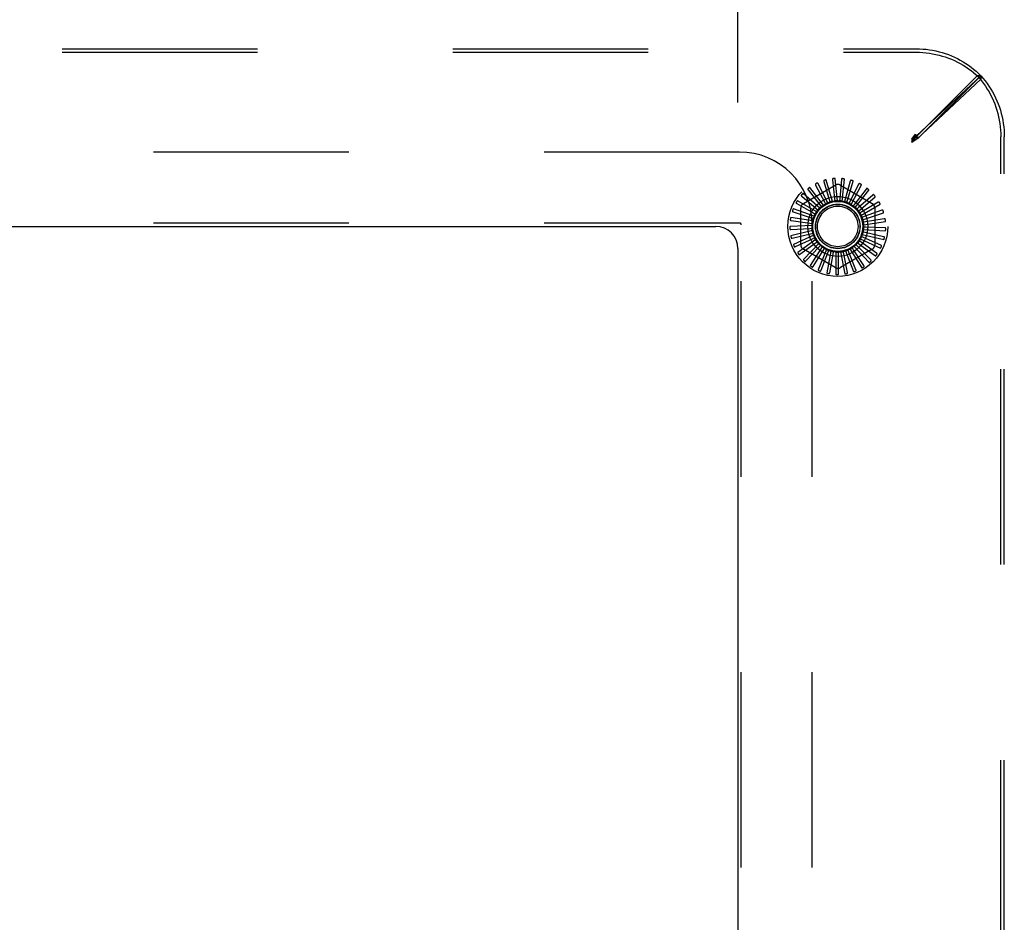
# Model space of a CAD drawing. Header units: inches. Extents: x 0 to 200, y 0 to 129.
# Tile 30 of 44: x 35.55 to 41.09, y 108.23 to 113.31. Entities that reach past the tile are written whole.
import ezdxf

# ---------------------------------------------------------------- set-up
doc = ezdxf.new("R2010")
doc.units = ezdxf.units.IN
doc.header["$LTSCALE"] = 11
doc.header["$MEASUREMENT"] = 0
doc.linetypes.add('HIDDEN', pattern=[0.2, 0.1, -0.1])
doc.layers.get('0').update_dxf_attribs({"linetype": 'CONTINUOUS'})
doc.layers.add('DEFAULT_2', color=8, linetype='HIDDEN')
doc.layers.add('DIMENSIONS', color=7, linetype='CONTINUOUS')
doc.styles.get("Standard").update_dxf_attribs({"font": 'arial.ttf'})
doc.dimstyles.new('DIMSTYLE_1', dxfattribs={"dimtxt": 0.882353, "dimasz": 1.176471, "dimexe": 0.09, "dimexo": 0.07, "dimgap": 0.0375, "dimtad": 0, "dimtih": 1, "dimtoh": 1, "dimzin": 4, "dimdsep": 46, "dimtxsty": 'Standard', "dimblk": '_FILLED', "dimblk1": '_FILLED', "dimblk2": '_FILLED', "dimcen": 0.09, "dimazin": 1, "dimtfac": 1, "dimtdec": 3, "dimtofl": 0, "dimtmove": 0, "dimatfit": 3, "dimldrblk": '_FILLED', "dimfxl": 0, "dimtolj": 1, "dimtzin": 4, "dimarcsym": 0})

# ---------------------------------------------------------------- blocks, each defined once
blk = doc.blocks.new('_FILLED')
at = {"color": 0, "linetype": 'ByBlock'}
blk.add_solid([(0, 0), (-1, 0.2), (-1, -0.2)], dxfattribs=at)
blk = doc.blocks.new('*D19')
at = {"layer": 'DIMENSIONS', "color": 2, "linetype": 'Continuous'}
for p, q in [((23.5925, 112.8493), (23.5925, 125.7537)), ((39.5925, 112.8493), (39.5925, 125.7537)), ((23.5925, 124.6949), (29.6097, 124.6949)), ((39.5925, 124.6949), (33.5753, 124.6949))]:
    blk.add_line(p, q, dxfattribs=at)
at = {"layer": 'DIMENSIONS', "color": 2, "linetype": 'Continuous', "xscale": 1.1764705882, "yscale": 1.1764705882, "zscale": 1.1764705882, "rotation": 180}
blk.add_blockref('_FILLED', (23.5925, 124.6949), dxfattribs=at)
at = {"layer": 'DIMENSIONS', "color": 2, "linetype": 'Continuous', "xscale": 1.1764705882, "yscale": 1.1764705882, "zscale": 1.1764705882}
blk.add_blockref('_FILLED', (39.5925, 124.6949), dxfattribs=at)
at = {"layer": 'DIMENSIONS', "color": 2, "linetype": 'Continuous', "insert": (31.5925, 125.1361), "char_height": 0.88235, "width": 3.083315, "attachment_point": 2, "line_spacing_factor": 0.9}
blk.add_mtext('16.00', dxfattribs=at)

msp = doc.modelspace()

# ---------------------------------------------------------------- linework, layer by layer
at = {"color": 3, "linetype": 'Continuous'}
for p, q in [((23.7175, 112.1507), (39.4675, 112.1507)), ((39.5925, 112.0257), (39.5925, 104.2757))]:
    msp.add_line(p, q, dxfattribs=at)
msp.add_arc((39.4675, 112.0257), 0.125, 0, 90, dxfattribs=at)
at = {"layer": 'DEFAULT_2', "color": 8, "linetype": 'HIDDEN'}
for p, q in [((22.588, 113.1507), (40.5969, 113.1507)), ((22.588, 113.1312), (40.5969, 113.1312)), ((40.5924, 112.6507), (40.9406, 112.9988)), ((40.9602, 112.9993), (40.6006, 112.6622)), ((40.6119, 112.6507), (40.96, 112.9988)), ((40.96, 112.9988), (40.9406, 112.9988)), ((40.9602, 112.9993), (40.9602, 112.9798)), ((40.9602, 112.9798), (40.6006, 112.6427)), ((40.5724, 112.6428), (40.5924, 112.6701)), ((40.6006, 112.6622), (40.5724, 112.6428)), ((40.5924, 112.6701), (40.5924, 112.6507)), ((40.6006, 112.6622), (40.6006, 112.6427)), ((41.073, 103.6463), (41.073, 112.6552)), ((41.0925, 103.6463), (41.0925, 112.6552)), ((40.5724, 112.6234), (40.5924, 112.6507)), ((40.5724, 112.6307), (40.5791, 112.644)), ((40.5724, 112.6428), (40.5724, 112.6234)), ((40.6006, 112.6427), (40.5724, 112.6234)), ((40.5724, 112.6307), (40.5824, 112.6407)), ((40.5724, 112.6307), (40.5825, 112.6407)), ((40.5724, 112.6307), (40.5857, 112.6373)), ((40.5825, 112.6407), (40.5891, 112.6473)), ((40.5857, 112.6373), (40.5989, 112.644)), ((40.5891, 112.6473), (40.5924, 112.6507)), ((40.6119, 112.6507), (40.5924, 112.6507)), ((39.6015, 112.5697), (23.5835, 112.5697)), ((39.9612, 112.2794), (40.1404, 112.3829)), ((40.0299, 112.3839), (40.0792, 112.2899)), ((40.0993, 112.2838), (40.042, 112.3949)), ((40.0763, 112.4033), (40.1069, 112.3018)), ((40.1254, 112.2919), (40.0902, 112.4118)), ((40.1255, 112.4137), (40.1363, 112.3081)), ((40.1527, 112.295), (40.1408, 112.4194)), ((40.1758, 112.4145), (40.1665, 112.3088)), ((40.1696, 112.3829), (40.3487, 112.2794)), ((40.18, 112.2928), (40.1919, 112.4172)), ((40.2254, 112.4058), (40.1962, 112.3038)), ((40.2065, 112.2855), (40.2417, 112.4054)), ((40.2724, 112.3879), (40.2244, 112.2932)), ((40.231, 112.2733), (40.2883, 112.3844)), ((39.9522, 112.3207), (40.0329, 112.2518)), ((40.0538, 112.2535), (39.9594, 112.3354)), ((39.988, 112.356), (40.0542, 112.2731)), ((40.0751, 112.2708), (39.9978, 112.3691)), ((40.3151, 112.3614), (40.2501, 112.2775)), ((40.2529, 112.2567), (40.3301, 112.3549)), ((40.3521, 112.3273), (40.2724, 112.2572)), ((39.9237, 112.2792), (40.016, 112.2268)), ((40.0362, 112.2325), (39.9279, 112.295)), ((40.0542, 112.2731), (40.0631, 112.2619)), ((40.0792, 112.2899), (40.0858, 112.2773)), ((40.0833, 112.275), (40.083, 112.2749)), ((40.1069, 112.3018), (40.111, 112.2881)), ((40.1363, 112.3081), (40.1378, 112.2939)), ((40.1665, 112.3088), (40.1652, 112.2946)), ((40.1962, 112.3038), (40.1922, 112.2901)), ((40.2244, 112.2932), (40.2179, 112.2805)), ((40.2501, 112.2775), (40.2414, 112.2663)), ((40.2712, 112.2363), (40.3656, 112.3181)), ((40.2852, 112.2127), (40.3935, 112.2752)), ((40.3819, 112.2868), (40.2904, 112.2331)), ((39.9036, 112.2332), (40.0041, 112.1991)), ((40.0228, 112.2086), (39.9047, 112.2494)), ((39.9467, 112.0473), (39.9467, 112.2542)), ((40.016, 112.2268), (40.0283, 112.2198)), ((40.0329, 112.2518), (40.0437, 112.2425)), ((40.2724, 112.2572), (40.2617, 112.2478)), ((40.2904, 112.2331), (40.2781, 112.2259)), ((40.2946, 112.187), (40.4127, 112.2278)), ((40.4036, 112.2414), (40.3036, 112.206)), ((40.3633, 112.2542), (40.3633, 112.0473)), ((39.6015, 112.1697), (23.5835, 112.1697)), ((39.6115, 104.1417), (39.6115, 112.1597)), ((40.0108, 112.1553), (39.886, 112.1494)), ((40.0143, 112.1825), (39.8906, 112.2003)), ((39.8925, 112.1841), (39.9976, 112.1697)), ((39.9976, 112.1697), (40.0118, 112.1678)), ((40.0041, 112.1991), (40.0176, 112.1946)), ((40.0115, 104.1417), (40.0115, 112.1597)), ((40.3036, 112.206), (40.2901, 112.2012)), ((40.3113, 112.1768), (40.2972, 112.1747)), ((40.299, 112.1599), (40.4227, 112.1777)), ((40.4162, 112.1927), (40.3113, 112.1768)), ((39.8909, 112.1338), (39.9969, 112.1396)), ((40.0126, 112.1279), (39.8911, 112.0985)), ((39.8989, 112.0841), (40.0018, 112.1099)), ((40.0194, 112.1014), (39.9058, 112.0495)), ((39.9969, 112.1396), (40.0111, 112.1403)), ((40.0018, 112.1099), (40.0157, 112.1133)), ((40.292, 112.1057), (40.4135, 112.0763)), ((40.3098, 112.1169), (40.296, 112.1202)), ((40.2981, 112.1325), (40.4229, 112.1265)), ((40.3135, 112.1468), (40.2992, 112.1474)), ((40.4131, 112.0926), (40.3098, 112.1169)), ((40.4195, 112.1425), (40.3135, 112.1468)), ((39.9161, 112.0369), (40.0123, 112.0816)), ((40.0312, 112.0766), (39.9294, 112.0041)), ((39.942, 111.9937), (40.028, 112.0559)), ((40.0475, 112.0545), (39.9613, 111.9641)), ((40.0123, 112.0816), (40.0253, 112.0876)), ((40.028, 112.0559), (40.0396, 112.0642)), ((40.0482, 112.0335), (40.058, 112.0439)), ((40.267, 112.0385), (40.2571, 112.0488)), ((40.2655, 112.058), (40.3673, 111.9855)), ((40.2862, 112.0617), (40.2745, 112.0699)), ((40.281, 112.0806), (40.3947, 112.0287)), ((40.373, 112.0008), (40.2862, 112.0617)), ((40.3006, 112.0882), (40.2876, 112.094)), ((40.3974, 112.0448), (40.3006, 112.0882)), ((40.1404, 111.9186), (39.9612, 112.022)), ((39.9756, 111.9563), (40.0482, 112.0335)), ((40.0676, 112.0359), (40.0001, 111.9308)), ((40.0156, 111.9258), (40.0724, 112.0155)), ((40.0909, 112.0215), (40.0445, 111.9055)), ((40.0607, 111.9035), (40.0994, 112.0023)), ((40.0724, 112.0155), (40.08, 112.0275)), ((40.1166, 112.0117), (40.0929, 111.889)), ((40.0994, 112.0023), (40.1047, 112.0155)), ((40.1092, 111.8901), (40.1285, 111.9944)), ((40.1285, 111.9944), (40.1312, 112.0085)), ((40.1436, 112.0069), (40.1436, 111.882)), ((40.1586, 111.9923), (40.1585, 112.0065)), ((40.1593, 111.8862), (40.1586, 111.9923)), ((40.3487, 112.022), (40.1696, 111.9186)), ((40.171, 112.0074), (40.1946, 111.8847)), ((40.1885, 111.9958), (40.1857, 112.0098)), ((40.2093, 111.8918), (40.1885, 111.9958)), ((40.1978, 112.013), (40.2443, 111.897)), ((40.2172, 112.0049), (40.2119, 112.0182)), ((40.2573, 111.9067), (40.2172, 112.0049)), ((40.2231, 112.0236), (40.2907, 111.9184)), ((40.2437, 112.0194), (40.2359, 112.0313)), ((40.3017, 111.9305), (40.2437, 112.0194)), ((40.246, 112.0388), (40.3322, 111.9483)), ((40.3407, 111.9623), (40.267, 112.0385))]:
    msp.add_line(p, q, dxfattribs=at)
for points in [[(40.5969, 113.1507), (40.6154, 113.1504), (40.6339, 113.1494), (40.6523, 113.1478), (40.6706, 113.1454), (40.6888, 113.1425), (40.7069, 113.1389), (40.7249, 113.1346), (40.7426, 113.1297), (40.7602, 113.1242), (40.7776, 113.118), (40.7947, 113.1113), (40.8115, 113.1039), (40.8281, 113.0959), (40.8443, 113.0873), (40.8602, 113.0782), (40.8757, 113.0685), (40.8908, 113.0583), (40.9056, 113.0475), (40.9199, 113.0362), (40.9338, 113.0244), (40.9472, 113.0121), (40.9602, 112.9993)], [(40.5969, 113.1312), (40.6154, 113.1309), (40.6339, 113.1299), (40.6523, 113.1283), (40.6706, 113.126), (40.6888, 113.123), (40.7069, 113.1194), (40.7249, 113.1151), (40.7426, 113.1102), (40.7602, 113.1047), (40.7776, 113.0985), (40.7947, 113.0918), (40.8115, 113.0844), (40.8281, 113.0764), (40.8443, 113.0679), (40.8602, 113.0587), (40.8757, 113.049), (40.8908, 113.0388), (40.9056, 113.028), (40.9199, 113.0167), (40.9338, 113.0049), (40.9472, 112.9926), (40.9602, 112.9798)], [(40.9406, 112.9988), (40.9529, 112.9848), (40.9647, 112.9703), (40.976, 112.9554), (40.9868, 112.94), (40.9969, 112.9243), (41.0065, 112.9081), (41.0155, 112.8916), (41.0238, 112.8747), (41.0316, 112.8576), (41.0387, 112.8401), (41.0451, 112.8224), (41.0509, 112.8044), (41.0561, 112.7862), (41.0606, 112.7679), (41.0643, 112.7493), (41.0675, 112.7307), (41.0699, 112.7119), (41.0716, 112.693), (41.0727, 112.6741), (41.073, 112.6552)], [(40.96, 112.9988), (40.9724, 112.9848), (40.9842, 112.9703), (40.9955, 112.9554), (41.0062, 112.94), (41.0164, 112.9243), (41.026, 112.9081), (41.035, 112.8916), (41.0433, 112.8747), (41.0511, 112.8576), (41.0582, 112.8401), (41.0646, 112.8224), (41.0704, 112.8044), (41.0756, 112.7862), (41.08, 112.7679), (41.0838, 112.7493), (41.0869, 112.7307), (41.0894, 112.7119), (41.0911, 112.693), (41.0921, 112.6741), (41.0925, 112.6552)], [(40.5791, 112.644), (40.5858, 112.6571), (40.5891, 112.6637), (40.5924, 112.6701)], [(40.5824, 112.6407), (40.5891, 112.6474), (40.5924, 112.6507)], [(40.5989, 112.644), (40.6054, 112.6473), (40.6119, 112.6507)], [(40.0297, 112.3902), (40.0293, 112.3899), (40.029, 112.3896), (40.0288, 112.3893), (40.0286, 112.3889), (40.0285, 112.3885), (40.0285, 112.388), (40.0285, 112.3876), (40.0286, 112.3871), (40.0288, 112.3866), (40.0289, 112.3861), (40.0291, 112.3855), (40.0294, 112.385), (40.0296, 112.3844), (40.0299, 112.3839)], [(40.042, 112.3949), (40.0419, 112.395), (40.0418, 112.3951), (40.0416, 112.3952), (40.0414, 112.3952), (40.0412, 112.3952), (40.041, 112.3952), (40.0408, 112.3952), (40.0406, 112.3952), (40.0403, 112.3951), (40.0401, 112.3951), (40.0399, 112.395), (40.0396, 112.3949), (40.0393, 112.3949), (40.0391, 112.3948), (40.0388, 112.3947), (40.0385, 112.3946), (40.0382, 112.3945), (40.038, 112.3943), (40.0376, 112.3942), (40.0373, 112.394)], [(40.0773, 112.4096), (40.0768, 112.4094), (40.0765, 112.4092), (40.0762, 112.4089), (40.076, 112.4085), (40.0758, 112.4081), (40.0757, 112.4077), (40.0756, 112.4072), (40.0756, 112.4067), (40.0757, 112.4062), (40.0757, 112.4057), (40.0758, 112.4051), (40.076, 112.4045), (40.0761, 112.4039), (40.0763, 112.4033)], [(40.0902, 112.4118), (40.0902, 112.412), (40.09, 112.4121), (40.0899, 112.4122), (40.0897, 112.4123), (40.0895, 112.4123), (40.0893, 112.4124), (40.0891, 112.4124), (40.0889, 112.4124), (40.0887, 112.4124), (40.0884, 112.4124), (40.0882, 112.4124), (40.0879, 112.4124), (40.0876, 112.4123), (40.0874, 112.4123), (40.0871, 112.4123), (40.0868, 112.4122), (40.0865, 112.4121), (40.0862, 112.4121), (40.0859, 112.412), (40.0856, 112.4119)], [(40.1277, 112.4196), (40.1272, 112.4195), (40.1268, 112.4194), (40.1265, 112.4191), (40.1262, 112.4188), (40.1259, 112.4184), (40.1258, 112.418), (40.1256, 112.4176), (40.1255, 112.4171), (40.1255, 112.4166), (40.1254, 112.4161), (40.1254, 112.4155), (40.1254, 112.4149), (40.1255, 112.4143), (40.1255, 112.4137)], [(40.1408, 112.4194), (40.1408, 112.4195), (40.1407, 112.4197), (40.1406, 112.4198), (40.1404, 112.4199), (40.1402, 112.42), (40.14, 112.4201), (40.1398, 112.4201), (40.1396, 112.4202), (40.1394, 112.4202), (40.1392, 112.4203), (40.1389, 112.4203), (40.1386, 112.4203), (40.1384, 112.4204), (40.1381, 112.4204), (40.1378, 112.4204), (40.1375, 112.4204), (40.1372, 112.4204), (40.1369, 112.4204), (40.1366, 112.4204), (40.1363, 112.4203)], [(40.179, 112.4199), (40.1786, 112.4199), (40.1782, 112.4198), (40.1778, 112.4197), (40.1774, 112.4194), (40.1771, 112.4191), (40.1769, 112.4187), (40.1767, 112.4183), (40.1765, 112.4179), (40.1763, 112.4174), (40.1762, 112.4169), (40.1761, 112.4163), (40.176, 112.4157), (40.1759, 112.4151), (40.1758, 112.4145)], [(40.1919, 112.4172), (40.1919, 112.4174), (40.1918, 112.4175), (40.1917, 112.4177), (40.1916, 112.4178), (40.1915, 112.4179), (40.1913, 112.418), (40.1911, 112.4181), (40.1909, 112.4182), (40.1907, 112.4183), (40.1904, 112.4184), (40.1902, 112.4185), (40.19, 112.4186), (40.1897, 112.4186), (40.1894, 112.4187), (40.1891, 112.4188), (40.1889, 112.4188), (40.1886, 112.4189), (40.1882, 112.4189), (40.1879, 112.419), (40.1876, 112.419)], [(40.2296, 112.4105), (40.2291, 112.4106), (40.2287, 112.4106), (40.2283, 112.4105), (40.2279, 112.4103), (40.2275, 112.4101), (40.2272, 112.4098), (40.2269, 112.4094), (40.2266, 112.409), (40.2264, 112.4085), (40.2262, 112.408), (40.2259, 112.4075), (40.2257, 112.407), (40.2255, 112.4064), (40.2254, 112.4058)], [(40.2417, 112.4054), (40.2417, 112.4056), (40.2417, 112.4057), (40.2416, 112.4059), (40.2415, 112.406), (40.2414, 112.4062), (40.2412, 112.4063), (40.2411, 112.4065), (40.2409, 112.4066), (40.2407, 112.4067), (40.2405, 112.4069), (40.2402, 112.407), (40.24, 112.4071), (40.2398, 112.4072), (40.2395, 112.4073), (40.2393, 112.4075), (40.239, 112.4076), (40.2387, 112.4077), (40.2384, 112.4078), (40.2381, 112.4079), (40.2378, 112.408)], [(40.2774, 112.3917), (40.2769, 112.3919), (40.2765, 112.3919), (40.2761, 112.3919), (40.2757, 112.3918), (40.2753, 112.3917), (40.2749, 112.3914), (40.2746, 112.3911), (40.2742, 112.3908), (40.2739, 112.3904), (40.2736, 112.3899), (40.2733, 112.3894), (40.273, 112.3889), (40.2727, 112.3884), (40.2724, 112.3879)], [(40.2883, 112.3844), (40.2884, 112.3845), (40.2884, 112.3847), (40.2883, 112.3849), (40.2883, 112.3851), (40.2882, 112.3852), (40.288, 112.3854), (40.2879, 112.3856), (40.2877, 112.3857), (40.2876, 112.3859), (40.2874, 112.3861), (40.2872, 112.3862), (40.287, 112.3864), (40.2868, 112.3865), (40.2866, 112.3867), (40.2863, 112.3869), (40.2861, 112.387), (40.2858, 112.3872), (40.2855, 112.3874), (40.2852, 112.3875), (40.2849, 112.3877)], [(39.9497, 112.3265), (39.9494, 112.3261), (39.9492, 112.3257), (39.9491, 112.3253), (39.9491, 112.3249), (39.9492, 112.3244), (39.9494, 112.324), (39.9496, 112.3236), (39.9498, 112.3232), (39.9501, 112.3228), (39.9505, 112.3224), (39.9509, 112.3219), (39.9513, 112.3215), (39.9517, 112.3211), (39.9522, 112.3207)], [(39.9594, 112.3354), (39.9592, 112.3355), (39.959, 112.3355), (39.9589, 112.3355), (39.9587, 112.3355), (39.9585, 112.3354), (39.9583, 112.3353), (39.9581, 112.3352), (39.9579, 112.3351), (39.9577, 112.335), (39.9575, 112.3349), (39.9573, 112.3347), (39.9571, 112.3346), (39.9569, 112.3344), (39.9567, 112.3342), (39.9565, 112.334), (39.9562, 112.3338), (39.956, 112.3336), (39.9558, 112.3334), (39.9556, 112.3331), (39.9553, 112.3329)], [(39.9866, 112.3622), (39.9863, 112.3618), (39.9861, 112.3615), (39.9859, 112.3611), (39.9858, 112.3607), (39.9858, 112.3602), (39.9859, 112.3598), (39.986, 112.3594), (39.9862, 112.3589), (39.9864, 112.3584), (39.9867, 112.3579), (39.987, 112.3575), (39.9873, 112.357), (39.9877, 112.3565), (39.988, 112.356)], [(39.9978, 112.3691), (39.9977, 112.3692), (39.9976, 112.3692), (39.9974, 112.3693), (39.9972, 112.3693), (39.997, 112.3693), (39.9968, 112.3692), (39.9966, 112.3692), (39.9964, 112.3691), (39.9962, 112.369), (39.9959, 112.3689), (39.9957, 112.3688), (39.9955, 112.3687), (39.9952, 112.3686), (39.995, 112.3684), (39.9947, 112.3683), (39.9945, 112.3681), (39.9942, 112.368), (39.994, 112.3678), (39.9937, 112.3676), (39.9935, 112.3674)], [(40.3208, 112.3642), (40.3204, 112.3644), (40.32, 112.3646), (40.3196, 112.3646), (40.3191, 112.3646), (40.3187, 112.3645), (40.3183, 112.3644), (40.3179, 112.3641), (40.3175, 112.3639), (40.3171, 112.3635), (40.3167, 112.3632), (40.3163, 112.3627), (40.3159, 112.3623), (40.3155, 112.3619), (40.3151, 112.3614)], [(40.3301, 112.3549), (40.3302, 112.3551), (40.3302, 112.3552), (40.3302, 112.3554), (40.3302, 112.3556), (40.3301, 112.3558), (40.33, 112.356), (40.3299, 112.3562), (40.3298, 112.3564), (40.3297, 112.3566), (40.3295, 112.3567), (40.3294, 112.3569), (40.3292, 112.3571), (40.329, 112.3573), (40.3288, 112.3575), (40.3286, 112.3577), (40.3284, 112.358), (40.3282, 112.3582), (40.328, 112.3584), (40.3277, 112.3586), (40.3275, 112.3588)], [(40.3582, 112.329), (40.3578, 112.3293), (40.3575, 112.3295), (40.3571, 112.3296), (40.3567, 112.3297), (40.3562, 112.3297), (40.3558, 112.3296), (40.3553, 112.3295), (40.3549, 112.3293), (40.3544, 112.329), (40.354, 112.3287), (40.3535, 112.3284), (40.353, 112.328), (40.3526, 112.3277), (40.3521, 112.3273)], [(40.3656, 112.3181), (40.3657, 112.3182), (40.3658, 112.3184), (40.3658, 112.3186), (40.3658, 112.3187), (40.3658, 112.3189), (40.3657, 112.3191), (40.3657, 112.3193), (40.3656, 112.3196), (40.3655, 112.3198), (40.3654, 112.32), (40.3653, 112.3202), (40.3651, 112.3204), (40.365, 112.3207), (40.3648, 112.3209), (40.3647, 112.3211), (40.3645, 112.3214), (40.3643, 112.3216), (40.3641, 112.3219), (40.3639, 112.3222), (40.3637, 112.3224)], [(39.9201, 112.2844), (39.9199, 112.284), (39.9198, 112.2836), (39.9198, 112.2832), (39.9199, 112.2828), (39.9201, 112.2824), (39.9203, 112.282), (39.9206, 112.2816), (39.9209, 112.2812), (39.9213, 112.2809), (39.9217, 112.2805), (39.9222, 112.2802), (39.9227, 112.2799), (39.9232, 112.2796), (39.9237, 112.2792)], [(39.9279, 112.295), (39.9278, 112.2951), (39.9276, 112.2951), (39.9274, 112.295), (39.9273, 112.295), (39.9271, 112.2949), (39.9269, 112.2948), (39.9267, 112.2947), (39.9266, 112.2945), (39.9264, 112.2943), (39.9262, 112.2942), (39.9261, 112.294), (39.9259, 112.2938), (39.9257, 112.2936), (39.9255, 112.2934), (39.9254, 112.2931), (39.9252, 112.2929), (39.925, 112.2926), (39.9248, 112.2924), (39.9246, 112.2921), (39.9245, 112.2918)], [(40.0751, 112.2708), (40.0764, 112.2715), (40.0777, 112.2722), (40.079, 112.2729), (40.0803, 112.2736), (40.0817, 112.2742), (40.083, 112.2749)], [(40.0858, 112.2773), (40.0854, 112.2768), (40.0851, 112.2764), (40.0847, 112.276), (40.0842, 112.2756), (40.0838, 112.2753), (40.0833, 112.275)], [(40.0993, 112.2838), (40.1014, 112.2844), (40.1035, 112.2851), (40.1057, 112.2857), (40.1078, 112.2862)], [(40.111, 112.2881), (40.1105, 112.2877), (40.11, 112.2873), (40.1095, 112.2869), (40.109, 112.2866), (40.1084, 112.2864), (40.1078, 112.2862)], [(40.1254, 112.2919), (40.1277, 112.2922), (40.1299, 112.2924), (40.1321, 112.2926), (40.1343, 112.2927)], [(40.1378, 112.2939), (40.1373, 112.2936), (40.1367, 112.2933), (40.1361, 112.2931), (40.1355, 112.2929), (40.1349, 112.2928), (40.1343, 112.2927)], [(40.1527, 112.295), (40.1549, 112.2948), (40.1571, 112.2946), (40.1593, 112.2943), (40.1616, 112.2941)], [(40.1652, 112.2946), (40.1646, 112.2944), (40.164, 112.2942), (40.1634, 112.2941), (40.1628, 112.294), (40.1622, 112.294), (40.1616, 112.2941)], [(40.18, 112.2928), (40.1822, 112.2922), (40.1843, 112.2916), (40.1864, 112.2909), (40.1886, 112.2902)], [(40.1922, 112.2901), (40.1916, 112.29), (40.191, 112.2899), (40.1904, 112.2899), (40.1898, 112.29), (40.1892, 112.2901), (40.1886, 112.2902)], [(40.2065, 112.2855), (40.2085, 112.2845), (40.2104, 112.2835), (40.2124, 112.2824), (40.2144, 112.2814)], [(40.2179, 112.2805), (40.2173, 112.2805), (40.2167, 112.2806), (40.2161, 112.2807), (40.2155, 112.2809), (40.2149, 112.2811), (40.2144, 112.2814)], [(40.231, 112.2733), (40.2328, 112.272), (40.2346, 112.2706), (40.2363, 112.2692), (40.238, 112.2678)], [(40.2414, 112.2663), (40.2408, 112.2664), (40.2402, 112.2665), (40.2396, 112.2668), (40.239, 112.2671), (40.2385, 112.2674), (40.238, 112.2678)], [(40.3882, 112.2873), (40.388, 112.2877), (40.3876, 112.2879), (40.3873, 112.2882), (40.3869, 112.2883), (40.3865, 112.2884), (40.386, 112.2884), (40.3856, 112.2883), (40.3851, 112.2882), (40.3846, 112.288), (40.3841, 112.2878), (40.3835, 112.2876), (40.383, 112.2874), (40.3825, 112.2871), (40.3819, 112.2868)], [(40.3935, 112.2752), (40.3936, 112.2753), (40.3937, 112.2755), (40.3938, 112.2756), (40.3938, 112.2758), (40.3938, 112.276), (40.3938, 112.2762), (40.3938, 112.2764), (40.3937, 112.2767), (40.3937, 112.2769), (40.3936, 112.2771), (40.3935, 112.2774), (40.3934, 112.2776), (40.3934, 112.2779), (40.3933, 112.2781), (40.3931, 112.2784), (40.393, 112.2787), (40.3929, 112.2789), (40.3928, 112.2792), (40.3926, 112.2795), (40.3924, 112.2798)], [(39.8991, 112.2376), (39.899, 112.2371), (39.8989, 112.2367), (39.899, 112.2363), (39.8992, 112.2359), (39.8994, 112.2355), (39.8997, 112.2352), (39.9, 112.2349), (39.9004, 112.2346), (39.9009, 112.2343), (39.9014, 112.2341), (39.9019, 112.2338), (39.9024, 112.2336), (39.903, 112.2334), (39.9036, 112.2332)], [(39.9047, 112.2494), (39.9046, 112.2495), (39.9044, 112.2494), (39.9042, 112.2494), (39.9041, 112.2493), (39.9039, 112.2492), (39.9038, 112.249), (39.9036, 112.2489), (39.9035, 112.2487), (39.9034, 112.2485), (39.9032, 112.2483), (39.9031, 112.2481), (39.9029, 112.2478), (39.9028, 112.2476), (39.9027, 112.2474), (39.9026, 112.2471), (39.9024, 112.2468), (39.9023, 112.2466), (39.9022, 112.2463), (39.9021, 112.246), (39.902, 112.2457)], [(40.0228, 112.2086), (40.0239, 112.2105), (40.025, 112.2124), (40.0262, 112.2143), (40.0273, 112.2162)], [(40.0283, 112.2198), (40.0283, 112.2192), (40.0282, 112.2185), (40.0281, 112.2179), (40.0279, 112.2173), (40.0276, 112.2168), (40.0273, 112.2162)], [(40.0362, 112.2325), (40.0376, 112.2342), (40.0391, 112.2359), (40.0405, 112.2376), (40.042, 112.2392)], [(40.0437, 112.2425), (40.0436, 112.2419), (40.0434, 112.2413), (40.0431, 112.2407), (40.0428, 112.2402), (40.0424, 112.2397), (40.042, 112.2392)], [(40.0538, 112.2535), (40.0555, 112.2549), (40.0573, 112.2563), (40.059, 112.2577), (40.0608, 112.259)], [(40.0631, 112.2619), (40.0628, 112.2613), (40.0625, 112.2608), (40.0622, 112.2603), (40.0617, 112.2598), (40.0613, 112.2594), (40.0608, 112.259)], [(40.2529, 112.2567), (40.2544, 112.255), (40.2558, 112.2534), (40.2572, 112.2517), (40.2587, 112.2499)], [(40.2617, 112.2478), (40.2611, 112.2481), (40.2605, 112.2483), (40.26, 112.2487), (40.2595, 112.2491), (40.2591, 112.2495), (40.2587, 112.2499)], [(40.2712, 112.2363), (40.2723, 112.2343), (40.2734, 112.2324), (40.2745, 112.2305), (40.2756, 112.2285)], [(40.2781, 112.2259), (40.2776, 112.2262), (40.2771, 112.2266), (40.2766, 112.227), (40.2762, 112.2275), (40.2759, 112.228), (40.2756, 112.2285)], [(40.2852, 112.2127), (40.286, 112.2106), (40.2867, 112.2085), (40.2874, 112.2064), (40.2881, 112.2043)], [(40.4099, 112.2407), (40.4097, 112.2411), (40.4094, 112.2414), (40.4091, 112.2417), (40.4087, 112.2419), (40.4083, 112.2421), (40.4079, 112.2422), (40.4074, 112.2422), (40.4069, 112.2422), (40.4064, 112.2421), (40.4059, 112.242), (40.4053, 112.2419), (40.4048, 112.2417), (40.4042, 112.2416), (40.4036, 112.2414)], [(40.4127, 112.2278), (40.4129, 112.2279), (40.413, 112.228), (40.4131, 112.2282), (40.4131, 112.2284), (40.4132, 112.2286), (40.4132, 112.2288), (40.4132, 112.229), (40.4132, 112.2292), (40.4132, 112.2294), (40.4132, 112.2297), (40.4132, 112.2299), (40.4132, 112.2302), (40.4131, 112.2304), (40.4131, 112.2307), (40.413, 112.231), (40.4129, 112.2313), (40.4129, 112.2316), (40.4128, 112.2319), (40.4127, 112.2322), (40.4126, 112.2325)], [(39.8872, 112.1876), (39.8872, 112.1871), (39.8873, 112.1867), (39.8874, 112.1863), (39.8877, 112.1859), (39.888, 112.1856), (39.8883, 112.1853), (39.8887, 112.1851), (39.8892, 112.1849), (39.8897, 112.1847), (39.8902, 112.1845), (39.8907, 112.1844), (39.8913, 112.1843), (39.8919, 112.1842), (39.8925, 112.1841)], [(39.8906, 112.2003), (39.8904, 112.2003), (39.8903, 112.2002), (39.8901, 112.2001), (39.89, 112.2), (39.8898, 112.1999), (39.8897, 112.1997), (39.8896, 112.1995), (39.8895, 112.1993), (39.8894, 112.1991), (39.8893, 112.1989), (39.8892, 112.1986), (39.8891, 112.1984), (39.889, 112.1981), (39.889, 112.1979), (39.8889, 112.1976), (39.8888, 112.1973), (39.8887, 112.197), (39.8887, 112.1967), (39.8886, 112.1964), (39.8885, 112.196)], [(40.0108, 112.1553), (40.0111, 112.1575), (40.0114, 112.1597), (40.0118, 112.1619), (40.0121, 112.1641)], [(40.0118, 112.1678), (40.012, 112.1672), (40.0121, 112.1666), (40.0122, 112.1659), (40.0122, 112.1653), (40.0122, 112.1647), (40.0121, 112.1641)], [(40.0143, 112.1825), (40.015, 112.1846), (40.0157, 112.1867), (40.0165, 112.1888), (40.0172, 112.1909)], [(40.0176, 112.1946), (40.0177, 112.1939), (40.0177, 112.1933), (40.0177, 112.1927), (40.0176, 112.1921), (40.0174, 112.1915), (40.0172, 112.1909)], [(40.2901, 112.2012), (40.2897, 112.2017), (40.2893, 112.2021), (40.2889, 112.2026), (40.2886, 112.2032), (40.2883, 112.2037), (40.2881, 112.2043)], [(40.2946, 112.187), (40.295, 112.1848), (40.2953, 112.1826), (40.2956, 112.1803), (40.2958, 112.1781)], [(40.2972, 112.1747), (40.2969, 112.1752), (40.2966, 112.1758), (40.2963, 112.1763), (40.2961, 112.1769), (40.2959, 112.1775), (40.2958, 112.1781)], [(40.299, 112.1599), (40.2989, 112.1576), (40.2988, 112.1554), (40.2986, 112.1532), (40.2985, 112.151)], [(40.4223, 112.1908), (40.4222, 112.1913), (40.422, 112.1917), (40.4217, 112.192), (40.4214, 112.1923), (40.421, 112.1925), (40.4206, 112.1926), (40.4202, 112.1928), (40.4197, 112.1928), (40.4192, 112.1929), (40.4186, 112.1929), (40.418, 112.1929), (40.4175, 112.1928), (40.4169, 112.1928), (40.4162, 112.1927)], [(40.4227, 112.1777), (40.4228, 112.1777), (40.423, 112.1778), (40.4231, 112.1779), (40.4232, 112.1781), (40.4233, 112.1783), (40.4233, 112.1785), (40.4234, 112.1787), (40.4234, 112.1789), (40.4235, 112.1791), (40.4235, 112.1794), (40.4235, 112.1796), (40.4235, 112.1799), (40.4235, 112.1802), (40.4235, 112.1804), (40.4235, 112.1807), (40.4235, 112.181), (40.4235, 112.1813), (40.4235, 112.1817), (40.4234, 112.182), (40.4234, 112.1823)], [(39.886, 112.1494), (39.8858, 112.1493), (39.8857, 112.1492), (39.8855, 112.1491), (39.8854, 112.149), (39.8853, 112.1488), (39.8852, 112.1486), (39.8852, 112.1484), (39.8851, 112.1482), (39.885, 112.148), (39.885, 112.1477), (39.8849, 112.1475), (39.8849, 112.1472), (39.8849, 112.147), (39.8848, 112.1467), (39.8848, 112.1464), (39.8848, 112.1461), (39.8848, 112.1458), (39.8848, 112.1455), (39.8848, 112.1452), (39.8848, 112.1449)], [(39.8851, 112.1362), (39.8852, 112.1358), (39.8853, 112.1354), (39.8856, 112.135), (39.8858, 112.1347), (39.8862, 112.1344), (39.8866, 112.1342), (39.887, 112.1341), (39.8875, 112.134), (39.888, 112.1339), (39.8886, 112.1338), (39.8891, 112.1338), (39.8897, 112.1338), (39.8903, 112.1338), (39.8909, 112.1338)], [(39.8911, 112.0985), (39.891, 112.0984), (39.8908, 112.0983), (39.8907, 112.0981), (39.8906, 112.098), (39.8906, 112.0978), (39.8905, 112.0976), (39.8905, 112.0974), (39.8905, 112.0972), (39.8904, 112.0969), (39.8904, 112.0967), (39.8904, 112.0964), (39.8905, 112.0962), (39.8905, 112.0959), (39.8905, 112.0956), (39.8905, 112.0953), (39.8906, 112.095), (39.8906, 112.0947), (39.8907, 112.0944), (39.8907, 112.0941), (39.8908, 112.0937)], [(40.0111, 112.1403), (40.0114, 112.1398), (40.0117, 112.1392), (40.0119, 112.1386), (40.0121, 112.138), (40.0121, 112.1374), (40.0122, 112.1368)], [(40.0126, 112.1279), (40.0124, 112.1302), (40.0123, 112.1324), (40.0122, 112.1346), (40.0122, 112.1368)], [(40.0157, 112.1133), (40.0161, 112.1128), (40.0165, 112.1123), (40.0168, 112.1118), (40.017, 112.1112), (40.0172, 112.1106), (40.0174, 112.11)], [(40.0194, 112.1014), (40.0189, 112.1035), (40.0184, 112.1057), (40.0179, 112.1079), (40.0174, 112.11)], [(40.2876, 112.094), (40.2876, 112.0946), (40.2876, 112.0953), (40.2877, 112.0959), (40.2879, 112.0965), (40.2881, 112.0971), (40.2883, 112.0976)], [(40.292, 112.1057), (40.2912, 112.1037), (40.2902, 112.1016), (40.2893, 112.0996), (40.2883, 112.0976)], [(40.296, 112.1202), (40.2958, 112.1208), (40.2957, 112.1214), (40.2957, 112.122), (40.2957, 112.1226), (40.2958, 112.1232), (40.2959, 112.1238)], [(40.2981, 112.1325), (40.2976, 112.1303), (40.2971, 112.1281), (40.2965, 112.126), (40.2959, 112.1238)], [(40.2992, 112.1474), (40.2989, 112.148), (40.2987, 112.1485), (40.2986, 112.1491), (40.2985, 112.1498), (40.2985, 112.1504), (40.2985, 112.151)], [(40.425, 112.1395), (40.425, 112.14), (40.4249, 112.1404), (40.4247, 112.1408), (40.4244, 112.1411), (40.4241, 112.1414), (40.4238, 112.1416), (40.4233, 112.1418), (40.4229, 112.142), (40.4224, 112.1421), (40.4218, 112.1422), (40.4213, 112.1423), (40.4207, 112.1424), (40.4201, 112.1424), (40.4195, 112.1425)], [(40.4229, 112.1265), (40.4231, 112.1265), (40.4232, 112.1266), (40.4234, 112.1267), (40.4235, 112.1269), (40.4236, 112.127), (40.4237, 112.1272), (40.4238, 112.1274), (40.4239, 112.1276), (40.424, 112.1278), (40.4241, 112.128), (40.4241, 112.1283), (40.4242, 112.1285), (40.4243, 112.1288), (40.4243, 112.1291), (40.4244, 112.1294), (40.4244, 112.1297), (40.4244, 112.13), (40.4245, 112.1303), (40.4245, 112.1306), (40.4245, 112.131)], [(39.8927, 112.0854), (39.8929, 112.085), (39.8931, 112.0846), (39.8934, 112.0843), (39.8937, 112.0841), (39.8941, 112.0839), (39.8946, 112.0837), (39.895, 112.0837), (39.8955, 112.0836), (39.896, 112.0837), (39.8966, 112.0837), (39.8971, 112.0838), (39.8977, 112.0839), (39.8983, 112.084), (39.8989, 112.0841)], [(39.9058, 112.0495), (39.9056, 112.0494), (39.9055, 112.0492), (39.9054, 112.0491), (39.9054, 112.0489), (39.9054, 112.0487), (39.9054, 112.0485), (39.9054, 112.0483), (39.9054, 112.0481), (39.9054, 112.0478), (39.9054, 112.0476), (39.9055, 112.0473), (39.9056, 112.0471), (39.9056, 112.0468), (39.9057, 112.0466), (39.9058, 112.0463), (39.9059, 112.046), (39.906, 112.0457), (39.9061, 112.0454), (39.9062, 112.0451), (39.9064, 112.0448)], [(40.0253, 112.0876), (40.0258, 112.0872), (40.0262, 112.0868), (40.0266, 112.0863), (40.027, 112.0858), (40.0273, 112.0853), (40.0276, 112.0847)], [(40.0312, 112.0766), (40.0303, 112.0786), (40.0293, 112.0807), (40.0284, 112.0827), (40.0276, 112.0847)], [(40.0396, 112.0642), (40.0401, 112.0639), (40.0406, 112.0636), (40.0411, 112.0632), (40.0416, 112.0628), (40.042, 112.0623), (40.0424, 112.0618)], [(40.0475, 112.0545), (40.0462, 112.0563), (40.0449, 112.0581), (40.0436, 112.06), (40.0424, 112.0618)], [(40.058, 112.0439), (40.0586, 112.0437), (40.0592, 112.0435), (40.0598, 112.0432), (40.0603, 112.0429), (40.0608, 112.0425), (40.0612, 112.0421)], [(40.0676, 112.0359), (40.066, 112.0374), (40.0644, 112.039), (40.0628, 112.0405), (40.0612, 112.0421)], [(40.2571, 112.0488), (40.2573, 112.0494), (40.2575, 112.0499), (40.2578, 112.0505), (40.2582, 112.051), (40.2586, 112.0515), (40.259, 112.0519)], [(40.2655, 112.058), (40.2639, 112.0564), (40.2623, 112.0549), (40.2607, 112.0534), (40.259, 112.0519)], [(40.2745, 112.0699), (40.2746, 112.0706), (40.2747, 112.0712), (40.2749, 112.0718), (40.2752, 112.0723), (40.2755, 112.0729), (40.2758, 112.0734)], [(40.281, 112.0806), (40.2798, 112.0788), (40.2785, 112.0769), (40.2772, 112.0751), (40.2758, 112.0734)], [(40.4015, 112.0399), (40.4017, 112.0404), (40.4017, 112.0408), (40.4017, 112.0412), (40.4016, 112.0416), (40.4014, 112.042), (40.4011, 112.0424), (40.4008, 112.0427), (40.4004, 112.0431), (40.4, 112.0434), (40.3996, 112.0437), (40.3991, 112.044), (40.3986, 112.0442), (40.398, 112.0445), (40.3974, 112.0448)], [(40.418, 112.0886), (40.4181, 112.0891), (40.4181, 112.0895), (40.4179, 112.0899), (40.4178, 112.0903), (40.4175, 112.0906), (40.4172, 112.0909), (40.4168, 112.0912), (40.4164, 112.0914), (40.4159, 112.0917), (40.4154, 112.0919), (40.4149, 112.0921), (40.4143, 112.0923), (40.4137, 112.0924), (40.4131, 112.0926)], [(40.4135, 112.0763), (40.4137, 112.0762), (40.4138, 112.0763), (40.414, 112.0764), (40.4141, 112.0765), (40.4143, 112.0766), (40.4144, 112.0768), (40.4145, 112.0769), (40.4147, 112.0771), (40.4148, 112.0773), (40.4149, 112.0775), (40.415, 112.0778), (40.4151, 112.078), (40.4152, 112.0782), (40.4153, 112.0785), (40.4154, 112.0788), (40.4155, 112.0791), (40.4156, 112.0793), (40.4157, 112.0797), (40.4158, 112.0799), (40.4159, 112.0802)], [(39.9098, 112.037), (39.9101, 112.0366), (39.9104, 112.0362), (39.9107, 112.036), (39.9111, 112.0358), (39.9115, 112.0357), (39.9119, 112.0357), (39.9124, 112.0357), (39.9129, 112.0357), (39.9134, 112.0359), (39.9139, 112.036), (39.9145, 112.0362), (39.915, 112.0364), (39.9156, 112.0366), (39.9161, 112.0369)], [(39.9294, 112.0041), (39.9293, 112.004), (39.9292, 112.0039), (39.9292, 112.0037), (39.9292, 112.0035), (39.9292, 112.0033), (39.9292, 112.0031), (39.9293, 112.0029), (39.9293, 112.0027), (39.9294, 112.0025), (39.9295, 112.0022), (39.9296, 112.002), (39.9297, 112.0018), (39.9298, 112.0015), (39.9299, 112.0013), (39.9301, 112.001), (39.9302, 112.0007), (39.9304, 112.0005), (39.9305, 112.0002), (39.9307, 111.9999), (39.9309, 111.9997)], [(39.9358, 111.9926), (39.9361, 111.9923), (39.9364, 111.992), (39.9368, 111.9918), (39.9372, 111.9917), (39.9377, 111.9917), (39.9381, 111.9917), (39.9386, 111.9919), (39.939, 111.992), (39.9395, 111.9922), (39.94, 111.9925), (39.9405, 111.9927), (39.941, 111.993), (39.9415, 111.9934), (39.942, 111.9937)], [(40.08, 112.0275), (40.0806, 112.0274), (40.0812, 112.0273), (40.0818, 112.0272), (40.0824, 112.0269), (40.083, 112.0267), (40.0835, 112.0263)], [(40.0909, 112.0215), (40.089, 112.0226), (40.0872, 112.0238), (40.0853, 112.0251), (40.0835, 112.0263)], [(40.1047, 112.0155), (40.1053, 112.0156), (40.1059, 112.0156), (40.1065, 112.0155), (40.1071, 112.0154), (40.1077, 112.0153), (40.1083, 112.015)], [(40.1166, 112.0117), (40.1145, 112.0125), (40.1124, 112.0133), (40.1104, 112.0142), (40.1083, 112.015)], [(40.1312, 112.0085), (40.1318, 112.0086), (40.1324, 112.0088), (40.133, 112.0088), (40.1336, 112.0088), (40.1342, 112.0088), (40.1348, 112.0087)], [(40.1436, 112.0069), (40.1414, 112.0073), (40.1392, 112.0077), (40.137, 112.0082), (40.1348, 112.0087)], [(40.1585, 112.0065), (40.1591, 112.0068), (40.1596, 112.007), (40.1602, 112.0072), (40.1609, 112.0073), (40.1615, 112.0074), (40.1621, 112.0074)], [(40.171, 112.0074), (40.1688, 112.0073), (40.1665, 112.0073), (40.1643, 112.0073), (40.1621, 112.0074)], [(40.1857, 112.0098), (40.1862, 112.0102), (40.1868, 112.0105), (40.1873, 112.0108), (40.1879, 112.011), (40.1885, 112.0112), (40.1891, 112.0113)], [(40.1978, 112.013), (40.1956, 112.0125), (40.1935, 112.0121), (40.1913, 112.0117), (40.1891, 112.0113)], [(40.2119, 112.0182), (40.2123, 112.0186), (40.2127, 112.0191), (40.2132, 112.0195), (40.2137, 112.0198), (40.2143, 112.0201), (40.2148, 112.0203)], [(40.2231, 112.0236), (40.2211, 112.0227), (40.219, 112.0219), (40.2169, 112.0211), (40.2148, 112.0203)], [(40.2359, 112.0313), (40.2362, 112.0319), (40.2366, 112.0324), (40.237, 112.0328), (40.2374, 112.0333), (40.2379, 112.0337), (40.2384, 112.034)], [(40.246, 112.0388), (40.2441, 112.0375), (40.2422, 112.0363), (40.2403, 112.0351), (40.2384, 112.034)], [(40.3673, 111.9855), (40.3675, 111.9854), (40.3676, 111.9854), (40.3678, 111.9854), (40.368, 111.9855), (40.3682, 111.9855), (40.3683, 111.9856), (40.3685, 111.9858), (40.3687, 111.9859), (40.3689, 111.986), (40.3691, 111.9862), (40.3693, 111.9863), (40.3695, 111.9865), (40.3697, 111.9867), (40.3698, 111.9869), (40.37, 111.9871), (40.3702, 111.9873), (40.3704, 111.9876), (40.3706, 111.9878), (40.3708, 111.9881), (40.371, 111.9883)], [(40.3761, 111.9953), (40.3763, 111.9957), (40.3765, 111.9961), (40.3765, 111.9965), (40.3765, 111.9969), (40.3763, 111.9974), (40.3762, 111.9978), (40.3759, 111.9982), (40.3756, 111.9985), (40.3753, 111.9989), (40.3749, 111.9993), (40.3745, 111.9997), (40.374, 112.0001), (40.3735, 112.0004), (40.373, 112.0008)], [(40.3947, 112.0287), (40.3949, 112.0286), (40.3951, 112.0286), (40.3952, 112.0287), (40.3954, 112.0288), (40.3956, 112.0289), (40.3957, 112.029), (40.3959, 112.0291), (40.396, 112.0293), (40.3962, 112.0295), (40.3964, 112.0297), (40.3965, 112.0299), (40.3967, 112.0301), (40.3968, 112.0303), (40.397, 112.0305), (40.3971, 112.0308), (40.3973, 112.031), (40.3974, 112.0313), (40.3976, 112.0316), (40.3977, 112.0319), (40.3979, 112.0322)], [(39.9613, 111.9641), (39.9612, 111.964), (39.9611, 111.9638), (39.9611, 111.9636), (39.9611, 111.9634), (39.9612, 111.9632), (39.9612, 111.963), (39.9613, 111.9628), (39.9614, 111.9626), (39.9615, 111.9624), (39.9617, 111.9622), (39.9618, 111.962), (39.9619, 111.9618), (39.9621, 111.9616), (39.9623, 111.9614), (39.9625, 111.9611), (39.9626, 111.9609), (39.9628, 111.9607), (39.9631, 111.9604), (39.9633, 111.9602), (39.9635, 111.96)], [(39.9697, 111.954), (39.97, 111.9537), (39.9704, 111.9535), (39.9708, 111.9534), (39.9713, 111.9534), (39.9717, 111.9534), (39.9721, 111.9536), (39.9725, 111.9538), (39.973, 111.954), (39.9734, 111.9543), (39.9738, 111.9546), (39.9743, 111.955), (39.9747, 111.9554), (39.9751, 111.9558), (39.9756, 111.9563)], [(40.0001, 111.9308), (40, 111.9306), (40, 111.9305), (40, 111.9303), (40.0001, 111.9301), (40.0001, 111.9299), (40.0002, 111.9298), (40.0004, 111.9296), (40.0005, 111.9294), (40.0007, 111.9292), (40.0008, 111.929), (40.001, 111.9289), (40.0012, 111.9287), (40.0014, 111.9285), (40.0016, 111.9283), (40.0018, 111.9281), (40.002, 111.9279), (40.0023, 111.9278), (40.0025, 111.9276), (40.0028, 111.9274), (40.003, 111.9272)], [(40.3025, 111.9243), (40.3029, 111.9245), (40.3031, 111.9249), (40.3033, 111.9252), (40.3034, 111.9256), (40.3035, 111.9261), (40.3035, 111.9265), (40.3034, 111.927), (40.3033, 111.9275), (40.3031, 111.9279), (40.3029, 111.9284), (40.3026, 111.9289), (40.3023, 111.9295), (40.302, 111.93), (40.3017, 111.9305)], [(40.3322, 111.9483), (40.3323, 111.9482), (40.3325, 111.9482), (40.3327, 111.9481), (40.3329, 111.9482), (40.333, 111.9482), (40.3332, 111.9482), (40.3334, 111.9483), (40.3337, 111.9484), (40.3339, 111.9485), (40.3341, 111.9486), (40.3343, 111.9488), (40.3345, 111.9489), (40.3347, 111.9491), (40.335, 111.9492), (40.3352, 111.9494), (40.3354, 111.9496), (40.3357, 111.9498), (40.3359, 111.95), (40.3362, 111.9502), (40.3364, 111.9504)], [(40.3427, 111.9563), (40.343, 111.9566), (40.3432, 111.957), (40.3433, 111.9574), (40.3434, 111.9578), (40.3433, 111.9582), (40.3432, 111.9587), (40.3431, 111.9591), (40.3428, 111.9595), (40.3426, 111.96), (40.3422, 111.9604), (40.3419, 111.9609), (40.3415, 111.9613), (40.3411, 111.9618), (40.3407, 111.9623)], [(40.0103, 111.9225), (40.0107, 111.9223), (40.0111, 111.9222), (40.0115, 111.9221), (40.0119, 111.9222), (40.0123, 111.9223), (40.0127, 111.9225), (40.0131, 111.9228), (40.0135, 111.9231), (40.0139, 111.9235), (40.0142, 111.9239), (40.0146, 111.9243), (40.0149, 111.9248), (40.0153, 111.9253), (40.0156, 111.9258)], [(40.0445, 111.9055), (40.0445, 111.9053), (40.0445, 111.9051), (40.0445, 111.905), (40.0446, 111.9048), (40.0447, 111.9046), (40.0449, 111.9045), (40.045, 111.9043), (40.0452, 111.9042), (40.0454, 111.904), (40.0456, 111.9039), (40.0458, 111.9037), (40.046, 111.9036), (40.0462, 111.9034), (40.0465, 111.9033), (40.0467, 111.9032), (40.047, 111.903), (40.0472, 111.9029), (40.0475, 111.9027), (40.0478, 111.9026), (40.0482, 111.9025)], [(40.0561, 111.8992), (40.0565, 111.8991), (40.0569, 111.899), (40.0574, 111.8991), (40.0578, 111.8992), (40.0581, 111.8995), (40.0585, 111.8997), (40.0588, 111.9001), (40.0591, 111.9004), (40.0594, 111.9009), (40.0597, 111.9013), (40.06, 111.9018), (40.0602, 111.9024), (40.0605, 111.9029), (40.0607, 111.9035)], [(40.0929, 111.889), (40.0929, 111.8888), (40.0929, 111.8886), (40.093, 111.8885), (40.0932, 111.8883), (40.0933, 111.8882), (40.0935, 111.8881), (40.0936, 111.888), (40.0938, 111.8878), (40.094, 111.8877), (40.0943, 111.8876), (40.0945, 111.8875), (40.0947, 111.8874), (40.095, 111.8873), (40.0952, 111.8872), (40.0955, 111.8871), (40.0958, 111.8871), (40.0961, 111.887), (40.0964, 111.8869), (40.0967, 111.8868), (40.0971, 111.8867)], [(40.1055, 111.885), (40.1059, 111.885), (40.1063, 111.885), (40.1067, 111.8852), (40.1071, 111.8854), (40.1074, 111.8857), (40.1077, 111.886), (40.108, 111.8864), (40.1082, 111.8868), (40.1084, 111.8873), (40.1086, 111.8878), (40.1088, 111.8884), (40.1089, 111.8889), (40.1091, 111.8895), (40.1092, 111.8901)], [(40.1436, 111.882), (40.1436, 111.8818), (40.1437, 111.8816), (40.1438, 111.8815), (40.1439, 111.8814), (40.1441, 111.8813), (40.1443, 111.8812), (40.1445, 111.8811), (40.1447, 111.881), (40.1449, 111.8809), (40.1451, 111.8809), (40.1454, 111.8808), (40.1456, 111.8808), (40.1459, 111.8807), (40.1462, 111.8807), (40.1465, 111.8807), (40.1468, 111.8806), (40.1471, 111.8806), (40.1474, 111.8806), (40.1477, 111.8806), (40.148, 111.8805)], [(40.1566, 111.8805), (40.1571, 111.8805), (40.1575, 111.8806), (40.1579, 111.8808), (40.1582, 111.8811), (40.1585, 111.8815), (40.1587, 111.8818), (40.1589, 111.8823), (40.159, 111.8827), (40.1591, 111.8832), (40.1592, 111.8838), (40.1593, 111.8844), (40.1593, 111.8849), (40.1593, 111.8855), (40.1593, 111.8862)], [(40.1946, 111.8847), (40.1947, 111.8845), (40.1948, 111.8844), (40.1949, 111.8842), (40.1951, 111.8842), (40.1953, 111.8841), (40.1955, 111.884), (40.1957, 111.884), (40.1959, 111.8839), (40.1961, 111.8839), (40.1964, 111.8839), (40.1966, 111.8839), (40.1969, 111.8839), (40.1972, 111.8839), (40.1974, 111.8839), (40.1977, 111.8839), (40.198, 111.8839), (40.1983, 111.884), (40.1987, 111.884), (40.199, 111.8841), (40.1993, 111.8841)], [(40.2078, 111.8857), (40.2082, 111.8858), (40.2086, 111.886), (40.2089, 111.8863), (40.2092, 111.8866), (40.2094, 111.887), (40.2095, 111.8874), (40.2096, 111.8878), (40.2097, 111.8883), (40.2097, 111.8889), (40.2096, 111.8894), (40.2096, 111.89), (40.2095, 111.8906), (40.2094, 111.8912), (40.2093, 111.8918)], [(40.2443, 111.897), (40.2444, 111.8968), (40.2445, 111.8967), (40.2446, 111.8966), (40.2448, 111.8966), (40.245, 111.8965), (40.2452, 111.8965), (40.2454, 111.8965), (40.2457, 111.8965), (40.2459, 111.8965), (40.2461, 111.8966), (40.2464, 111.8966), (40.2466, 111.8966), (40.2469, 111.8967), (40.2472, 111.8968), (40.2475, 111.8968), (40.2477, 111.8969), (40.248, 111.897), (40.2483, 111.8971), (40.2486, 111.8972), (40.2489, 111.8973)], [(40.257, 111.9004), (40.2574, 111.9006), (40.2577, 111.9009), (40.258, 111.9012), (40.2582, 111.9016), (40.2583, 111.902), (40.2584, 111.9025), (40.2584, 111.9029), (40.2583, 111.9034), (40.2582, 111.9039), (40.2581, 111.9045), (40.258, 111.905), (40.2578, 111.9056), (40.2576, 111.9061), (40.2573, 111.9067)], [(40.2907, 111.9184), (40.2908, 111.9183), (40.2909, 111.9182), (40.2911, 111.9182), (40.2913, 111.9182), (40.2915, 111.9182), (40.2917, 111.9182), (40.2919, 111.9182), (40.2921, 111.9183), (40.2924, 111.9183), (40.2926, 111.9184), (40.2928, 111.9185), (40.2931, 111.9186), (40.2933, 111.9187), (40.2936, 111.9188), (40.2938, 111.9189), (40.2941, 111.919), (40.2944, 111.9192), (40.2947, 111.9193), (40.295, 111.9195), (40.2953, 111.9197)]]:
    msp.add_lwpolyline(points, dxfattribs=at)
for radius in [0.2813, 0.1685, 0.1452, 0.1405, 0.1253, 0.124, 0.114]:
    msp.add_circle((40.155, 112.1507), radius, dxfattribs=at)
for centre, radius, start, end in [((39.6015, 112.1597), 0.41, 0, 90), ((40.155, 112.1507), 0.2703, 115.8081, 117.6211), ((40.155, 112.1507), 0.2703, 104.8803, 106.7119), ((40.155, 112.1507), 0.2703, 93.9727, 95.8031), ((40.155, 112.3576), 0.0292, 60, 120), ((40.155, 112.1507), 0.2703, 83.0804, 84.8935), ((40.155, 112.1507), 0.2703, 72.1533, 73.9848), ((40.155, 112.1507), 0.2703, 61.2627, 63.0757), ((40.155, 112.1507), 0.2703, 137.6265, 139.4392), ((40.155, 112.1507), 0.2703, 126.6986, 128.5302), ((40.155, 112.1507), 0.2703, 50.3346, 52.1665), ((40.155, 112.1507), 0.2703, 39.4457, 41.2575), ((40.155, 112.1507), 0.2703, 148.5362, 150.3484), ((39.9758, 112.2542), 0.0292, 120, 180), ((40.155, 112.1507), 0.1443, 123.6371, 129.5833), ((40.155, 112.1507), 0.1443, 112.728, 118.6743), ((40.155, 112.1507), 0.1443, 101.8189, 107.7652), ((40.155, 112.1507), 0.1443, 90.9098, 96.8561), ((40.155, 112.1507), 0.1443, 80.0007, 85.947), ((40.155, 112.1507), 0.1443, 69.0916, 75.0379), ((40.155, 112.1507), 0.1443, 58.1826, 64.1288), ((40.155, 112.1507), 0.1443, 47.2735, 53.2197), ((40.3342, 112.2542), 0.0292, 0, 60), ((40.155, 112.1507), 0.2703, 28.5353, 30.3483), ((40.155, 112.1507), 0.2703, 159.4259, 161.2574), ((40.155, 112.1507), 0.1443, 156.3644, 162.3106), ((40.155, 112.1507), 0.1443, 145.4553, 151.4015), ((40.155, 112.1507), 0.1443, 134.5462, 140.4924), ((40.155, 112.1507), 0.1443, 36.3644, 42.3106), ((40.155, 112.1507), 0.1443, 25.4553, 31.4015), ((40.155, 112.1507), 0.2703, 17.6079, 19.4393), ((39.6015, 112.1597), 0.01, 0, 90), ((40.155, 112.1507), 0.2703, 170.3534, 172.1665), ((40.155, 112.1507), 0.1443, 178.1826, 184.1288), ((40.155, 112.1507), 0.1443, 167.2735, 173.2197), ((40.155, 112.1507), 0.1443, 14.5462, 20.4924), ((40.155, 112.1507), 0.1443, 3.6371, 9.5833), ((40.155, 112.1507), 0.2703, 6.7174, 8.5302), ((40.155, 112.1507), 0.2703, 181.244, 183.0757), ((40.155, 112.1507), 0.1443, 189.0916, 195.0379), ((40.155, 112.1507), 0.1443, 200.0007, 205.947), ((40.155, 112.1507), 0.1443, 341.8189, 347.7652), ((40.155, 112.1507), 0.1443, 352.728, 358.6743), ((40.155, 112.1507), 0.2703, 355.8095, 357.621), ((40.155, 112.1507), 0.2703, 192.1722, 193.9846), ((40.155, 112.1507), 0.2703, 203.0815, 204.8939), ((39.9758, 112.0473), 0.0292, 180, 240), ((40.155, 112.1507), 0.1443, 210.9098, 216.8561), ((40.155, 112.1507), 0.1443, 221.8189, 227.7652), ((40.155, 112.1507), 0.1443, 309.0916, 315.0379), ((40.155, 112.1507), 0.1443, 320.0007, 325.947), ((40.155, 112.1507), 0.1443, 330.9098, 336.8561), ((40.3342, 112.0473), 0.0292, 300, 360), ((40.155, 112.1507), 0.2703, 344.8798, 346.7121), ((40.155, 112.1507), 0.2703, 213.9715, 215.8028), ((40.155, 112.1507), 0.1443, 232.728, 238.6743), ((40.155, 112.1507), 0.1443, 243.6371, 249.5833), ((40.155, 112.1507), 0.1443, 254.5462, 260.4924), ((40.155, 112.1507), 0.1443, 265.4553, 271.4015), ((40.155, 112.1507), 0.1443, 276.3644, 282.3106), ((40.155, 112.1507), 0.1443, 287.2735, 293.2197), ((40.155, 112.1507), 0.1443, 298.1826, 304.1288), ((40.155, 112.1507), 0.2703, 323.0625, 324.8938), ((40.155, 112.1507), 0.2703, 333.9898, 335.8029), ((40.155, 112.1507), 0.2703, 224.8988, 226.712), ((40.155, 112.1507), 0.2703, 312.1721, 313.9848), ((40.155, 112.1507), 0.2703, 235.7893, 237.6212), ((40.155, 112.1507), 0.2703, 246.7179, 248.5301), ((40.155, 112.1507), 0.2703, 257.6268, 259.4393), ((40.155, 111.9438), 0.0292, 240, 300), ((40.155, 112.1507), 0.2703, 268.5093, 270.3483), ((40.155, 112.1507), 0.2703, 279.4443, 281.2574), ((40.155, 112.1507), 0.2703, 290.3346, 292.1666), ((40.155, 112.1507), 0.2703, 301.2637, 303.0755)]:
    msp.add_arc(centre, radius, start, end, dxfattribs=at)

# ---------------------------------------------------------------- dimensions: what is measured, and where the dimension line sits
at = {"layer": 'DIMENSIONS', "color": 2, "linetype": 'Continuous'}
dim = msp.add_linear_dim(base=(39.5925, 124.6949), p1=(23.5925, 112.7793), p2=(39.5925, 112.7793), text='<>\\P[]', dimstyle='DIMSTYLE_1', dxfattribs=at)
dim.commit()
dim.dimension.update_dxf_attribs({"geometry": '*D19', "text_midpoint": (31.63, 124.69), "dimtype": 160})

doc.saveas('drawing.dxf')
